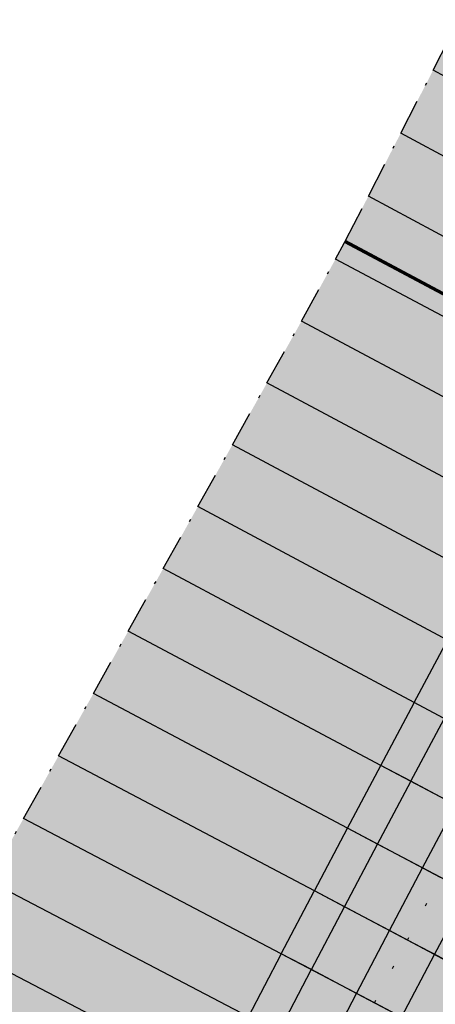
# Model space of a CAD drawing. Header units: metres. Extents: x 768989 to 770994, y 8991298 to 8992309.
# Tile 46 of 57: x 769474 to 769489, y 8992058 to 8992093. Entities that reach past the tile are written whole.
import ezdxf

# ---------------------------------------------------------------- set-up
doc = ezdxf.new("R2010")
doc.units = ezdxf.units.M
doc.header["$XCLIPFRAME"] = 2
for name, pattern in [('DASHDOT', [25.4, 12.7, -6.35, 0, -6.35]), ('DASHED', [0.75, 0.5, -0.25]), ('DOT', [6.35, 0, -6.35])]:
    doc.linetypes.add(name, pattern=pattern)
for name, color, linetype in [('+Corr_P_Secc_EnrocTalud', 51, 'DASHED'), ('+Corr_P_Secc_EnrocUña', 2, 'DASHED'), ('+SL-Corredor-Descolmatacion', 30, 'DASHDOT'), ('__Ortofoto', 7, 'Continuous')]:
    doc.layers.add(name, color=color, linetype=linetype)
picture_1 = doc.add_image_def('image1.ecw', size_in_pixel=(24806, 30931))

# ---------------------------------------------------------------- blocks, each defined once
blk = doc.blocks.new('*U112')
at = {"linetype": 'Continuous', "lineweight": -3, "true_color": 0xffffff}
for points in [[(769485.571, 8992085.207), (769485.576, 8992085.216), (769485.581, 8992085.225), (769485.594, 8992085.248), (769486.395, 8992086.808), (769487.538, 8992089.032), (769488.682, 8992091.255), (769489.825, 8992093.479), (769490.968, 8992095.703), (769492.111, 8992097.926), (769492.852, 8992099.367), (769492.861, 8992099.385), (769492.888, 8992099.437), (769501.776, 8992094.689), (769501.748, 8992094.637), (769501.739, 8992094.619), (769500.975, 8992093.19), (769499.797, 8992090.985), (769498.619, 8992088.78), (769497.441, 8992086.575), (769496.263, 8992084.37), (769495.085, 8992082.165), (769494.258, 8992080.618), (769494.246, 8992080.595), (769494.241, 8992080.586), (769494.237, 8992080.578), (769485.571, 8992085.207)], [(769470.429, 8992058.063), (769470.434, 8992058.072), (769470.523, 8992058.231), (769471.756, 8992060.436), (769472.988, 8992062.641), (769474.221, 8992064.846), (769475.454, 8992067.051), (769476.686, 8992069.256), (769477.919, 8992071.46), (769479.151, 8992073.664), (769480.374, 8992075.852), (769481.595, 8992078.035), (769482.815, 8992080.217), (769484.035, 8992082.4), (769485.237, 8992084.592), (769485.555, 8992085.177), (769485.567, 8992085.198), (769485.571, 8992085.207), (769494.237, 8992080.578), (769494.232, 8992080.569), (769494.221, 8992080.547), (769493.907, 8992079.96), (769492.729, 8992077.755), (769491.551, 8992075.55), (769490.373, 8992073.345), (769489.194, 8992071.14), (769488.016, 8992068.933), (769486.836, 8992066.72), (769485.661, 8992064.504), (769484.489, 8992062.287), (769483.321, 8992060.067), (769482.157, 8992057.846), (769480.997, 8992055.622), (769479.84, 8992053.397), (769479.757, 8992053.237), (769479.752, 8992053.228), (769470.429, 8992058.063)], [(769479.752, 8992053.228), (769479.757, 8992053.237), (769479.84, 8992053.397), (769480.997, 8992055.622), (769482.157, 8992057.846), (769483.321, 8992060.067), (769484.489, 8992062.287), (769485.661, 8992064.504), (769486.836, 8992066.72), (769488.016, 8992068.933), (769489.194, 8992071.14), (769490.373, 8992073.345), (769491.551, 8992075.55), (769492.729, 8992077.755), (769493.907, 8992079.96), (769494.221, 8992080.547), (769494.232, 8992080.569), (769494.237, 8992080.578), (769497.516, 8992078.825), (769497.512, 8992078.817), (769497.5, 8992078.795), (769497.186, 8992078.208), (769496.008, 8992076.003), (769494.83, 8992073.798), (769493.652, 8992071.593), (769492.474, 8992069.388), (769491.296, 8992067.182), (769490.12, 8992064.974), (769488.947, 8992062.764), (769487.779, 8992060.552), (769486.613, 8992058.338), (769485.452, 8992056.122), (769484.294, 8992053.905), (769483.14, 8992051.685), (769483.057, 8992051.525), (769483.053, 8992051.516), (769479.752, 8992053.228)], [(769483.053, 8992051.516), (769483.057, 8992051.525), (769483.14, 8992051.685), (769484.294, 8992053.905), (769485.452, 8992056.122), (769486.613, 8992058.338), (769487.779, 8992060.552), (769488.947, 8992062.764), (769490.12, 8992064.974), (769491.296, 8992067.182), (769492.474, 8992069.388), (769493.652, 8992071.593), (769494.83, 8992073.798), (769496.008, 8992076.003), (769497.186, 8992078.208), (769497.5, 8992078.795), (769497.512, 8992078.817), (769497.516, 8992078.825), (769502.212, 8992076.316), (769502.208, 8992076.308), (769502.196, 8992076.286), (769501.883, 8992075.698), (769500.709, 8992073.491), (769499.535, 8992071.285), (769498.36, 8992069.078), (769497.186, 8992066.871), (769496.012, 8992064.665), (769494.844, 8992062.463), (769493.68, 8992060.259), (769492.519, 8992058.053), (769491.361, 8992055.845), (769490.208, 8992053.635), (769489.058, 8992051.423), (769487.912, 8992049.209), (769487.83, 8992049.05), (769487.825, 8992049.041), (769483.053, 8992051.516)]]:
    blk.add_hatch(color=7, dxfattribs=at).paths.add_polyline_path(points, flags=0)
at = {"layer": '+Corr_P_Secc_EnrocTalud', "color": 92, "linetype": 'DOT', "lineweight": 30, "ltscale": 0.2}
for p, q in [((769487.779, 8992060.552, 3.961), (769488.947, 8992062.764, 3.964)), ((769486.613, 8992058.338, 3.958), (769487.779, 8992060.552, 3.961)), ((769485.452, 8992056.122, 3.954), (769486.613, 8992058.338, 3.958))]:
    blk.add_line(p, q, dxfattribs=at)
at = {"layer": '+Corr_P_Secc_EnrocUña', "color": 2, "linetype": 'DASHED', "lineweight": -3, "ltscale": 5}
for p, q in [((769488.016, 8992068.933, 3.971), (769489.194, 8992071.14, 3.974)), ((769486.836, 8992066.72, 3.967), (769488.016, 8992068.933, 3.971)), ((769487.896, 8992066.156, 2.767), (769489.074, 8992068.368, 2.771)), ((769485.661, 8992064.504, 3.964), (769486.836, 8992066.72, 3.967)), ((769486.722, 8992063.943, 2.764), (769487.896, 8992066.156, 2.767)), ((769488.312, 8992063.1, 2.764), (769489.485, 8992065.311, 2.767)), ((769484.489, 8992062.287, 3.961), (769485.661, 8992064.504, 3.964)), ((769485.551, 8992061.727, 2.761), (769486.722, 8992063.943, 2.764)), ((769487.143, 8992060.887, 2.761), (769488.312, 8992063.1, 2.764)), ((769483.321, 8992060.067, 3.958), (769484.489, 8992062.287, 3.961)), ((769488.735, 8992060.048, 3.961), (769489.903, 8992062.258, 3.964)), ((769484.384, 8992059.509, 2.758), (769485.551, 8992061.727, 2.761)), ((769485.977, 8992058.672, 2.758), (769487.143, 8992060.887, 2.761)), ((769482.157, 8992057.846, 3.954), (769483.321, 8992060.067, 3.958)), ((769487.571, 8992057.835, 3.958), (769488.735, 8992060.048, 3.961)), ((769483.221, 8992057.29, 2.754), (769484.384, 8992059.509, 2.758)), ((769484.816, 8992056.455, 2.754), (769485.977, 8992058.672, 2.758))]:
    blk.add_line(p, q, dxfattribs=at)
at = {"layer": '+SL-Corredor-Descolmatacion', "color": 30, "linetype": 'DASHDOT', "lineweight": -3, "ltscale": 0.1}
for p, q in [((769488.682, 8992091.255, 4.044), (769489.825, 8992093.479, 4.057)), ((769487.538, 8992089.032, 4.031), (769488.682, 8992091.255, 4.044)), ((769486.395, 8992086.808, 4.018), (769487.538, 8992089.032, 4.031)), ((769485.594, 8992085.248, 4.009), (769486.395, 8992086.808, 4.018)), ((769485.237, 8992084.592, 4.005), (769485.555, 8992085.177, 4.008)), ((769485.555, 8992085.177, 4.008), (769485.567, 8992085.198, 4.008)), ((769485.567, 8992085.198, 4.008), (769485.571, 8992085.207, 4.008)), ((769485.571, 8992085.207, 4.008), (769485.576, 8992085.216, 4.008)), ((769485.576, 8992085.216, 4.008), (769485.581, 8992085.225, 4.008)), ((769485.581, 8992085.225, 4.008), (769485.594, 8992085.248, 4.009)), ((769484.035, 8992082.4, 3.992), (769485.237, 8992084.592, 4.005)), ((769482.815, 8992080.217, 3.98), (769484.035, 8992082.4, 3.992)), ((769481.595, 8992078.035, 3.977), (769482.815, 8992080.217, 3.98)), ((769480.374, 8992075.852, 3.974), (769481.595, 8992078.035, 3.977)), ((769479.151, 8992073.664, 3.971), (769480.374, 8992075.852, 3.974)), ((769477.919, 8992071.46, 3.967), (769479.151, 8992073.664, 3.971)), ((769476.686, 8992069.256, 3.964), (769477.919, 8992071.46, 3.967)), ((769475.454, 8992067.051, 3.961), (769476.686, 8992069.256, 3.964)), ((769474.221, 8992064.846, 3.958), (769475.454, 8992067.051, 3.961)), ((769472.988, 8992062.641, 3.954), (769474.221, 8992064.846, 3.958))]:
    blk.add_line(p, q, dxfattribs=at)
at = {"color": 153, "linetype": 'Continuous', "lineweight": -3}
for p, q in [((769497.441, 8992086.575, 4.044), (769488.682, 8992091.255, 4.044)), ((769496.263, 8992084.37, 4.031), (769487.538, 8992089.032, 4.031)), ((769495.085, 8992082.165, 4.018), (769486.395, 8992086.808, 4.018)), ((769494.221, 8992080.547, 4.008), (769485.555, 8992085.177, 4.008)), ((769494.232, 8992080.569, 4.008), (769485.567, 8992085.198, 4.008)), ((769494.237, 8992080.578, 4.008), (769485.571, 8992085.207, 4.008)), ((769494.237, 8992080.578, 4.008), (769485.571, 8992085.207, 4.008)), ((769494.241, 8992080.586, 4.008), (769485.576, 8992085.216, 4.008)), ((769494.246, 8992080.595, 4.008), (769485.581, 8992085.225, 4.008)), ((769494.258, 8992080.618, 4.009), (769485.594, 8992085.248, 4.009)), ((769493.907, 8992079.96, 4.005), (769485.237, 8992084.592, 4.005)), ((769492.729, 8992077.755, 3.992), (769484.035, 8992082.4, 3.992)), ((769491.551, 8992075.55, 3.98), (769482.815, 8992080.217, 3.98)), ((769490.373, 8992073.345, 3.977), (769481.595, 8992078.035, 3.977)), ((769489.194, 8992071.14, 3.974), (769480.374, 8992075.852, 3.974)), ((769488.016, 8992068.933, 3.971), (769479.151, 8992073.664, 3.971)), ((769486.836, 8992066.72, 3.967), (769477.919, 8992071.46, 3.967)), ((769485.661, 8992064.504, 3.964), (769476.686, 8992069.256, 3.964)), ((769489.074, 8992068.368, 2.771), (769488.016, 8992068.933, 3.971)), ((769491.296, 8992067.182, 3.971), (769488.016, 8992068.933, 3.971)), ((769491.296, 8992067.182, 3.971), (769488.016, 8992068.933, 3.971)), ((769484.489, 8992062.287, 3.961), (769475.454, 8992067.051, 3.961)), ((769487.896, 8992066.156, 2.767), (769486.836, 8992066.72, 3.967)), ((769490.12, 8992064.974, 3.967), (769486.836, 8992066.72, 3.967)), ((769490.12, 8992064.974, 3.967), (769486.836, 8992066.72, 3.967)), ((769489.485, 8992065.311, 2.767), (769487.896, 8992066.156, 2.767)), ((769483.321, 8992060.067, 3.958), (769474.221, 8992064.846, 3.958)), ((769486.722, 8992063.943, 2.764), (769485.661, 8992064.504, 3.964)), ((769488.947, 8992062.764, 3.964), (769485.661, 8992064.504, 3.964)), ((769488.947, 8992062.764, 3.964), (769485.661, 8992064.504, 3.964)), ((769488.312, 8992063.1, 2.764), (769486.722, 8992063.943, 2.764)), ((769489.903, 8992062.258, 3.964), (769488.312, 8992063.1, 2.764)), ((769482.157, 8992057.846, 3.954), (769472.988, 8992062.641, 3.954)), ((769485.551, 8992061.727, 2.761), (769484.489, 8992062.287, 3.961)), ((769487.779, 8992060.552, 3.961), (769484.489, 8992062.287, 3.961)), ((769487.779, 8992060.552, 3.961), (769484.489, 8992062.287, 3.961)), ((769487.143, 8992060.887, 2.761), (769485.551, 8992061.727, 2.761)), ((769488.735, 8992060.048, 3.961), (769487.143, 8992060.887, 2.761)), ((769488.735, 8992060.048, 3.961), (769487.779, 8992060.552, 3.961)), ((769492.519, 8992058.053, 7.533), (769487.779, 8992060.552, 3.961)), ((769480.997, 8992055.622, 3.951), (769471.756, 8992060.436, 3.951)), ((769488.735, 8992060.048, 3.961), (769488.294, 8992060.281, 3.628)), ((769488.294, 8992060.281, 3.628), (769488.299, 8992060.278, 3.62)), ((769488.299, 8992060.278, 3.62), (769493.478, 8992057.547, 7.523)), ((769488.751, 8992060.039, 3.961), (769488.31, 8992060.272, 3.628)), ((769488.31, 8992060.272, 3.628), (769488.315, 8992060.27, 3.62)), ((769488.315, 8992060.27, 3.62), (769488.754, 8992060.038, 3.951)), ((769484.384, 8992059.509, 2.758), (769483.321, 8992060.067, 3.958)), ((769486.613, 8992058.338, 3.958), (769483.321, 8992060.067, 3.958)), ((769486.613, 8992058.338, 3.958), (769483.321, 8992060.067, 3.958)), ((769488.735, 8992060.048, 3.961), (769493.475, 8992057.548, 7.533)), ((769493.475, 8992057.548, 7.533), (769488.735, 8992060.048, 3.961)), ((769493.475, 8992057.548, 7.533), (769488.735, 8992060.048, 3.961)), ((769488.735, 8992060.048, 3.961), (769497.369, 8992055.495, 3.961)), ((769488.735, 8992060.048, 3.961), (769489.531, 8992059.628, 4.561)), ((769488.751, 8992060.039, 3.961), (769497.385, 8992055.487, 3.961)), ((769488.754, 8992060.038, 3.951), (769497.387, 8992055.486, 3.951)), ((769485.977, 8992058.672, 2.758), (769484.384, 8992059.509, 2.758)), ((769487.571, 8992057.835, 3.958), (769485.977, 8992058.672, 2.758)), ((769487.571, 8992057.835, 3.958), (769486.613, 8992058.338, 3.958)), ((769491.361, 8992055.845, 7.533), (769486.613, 8992058.338, 3.958))]:
    blk.add_line(p, q, dxfattribs=at)

msp = doc.modelspace()

# ---------------------------------------------------------------- block references
at = {"layer": '__Ortofoto', "color": 7, "linetype": 'Continuous', "lineweight": -3}
msp.add_blockref('*U112', (0, 0), dxfattribs=at)

# ---------------------------------------------------------------- pictures from other files: only their frames are drawn
at = {"layer": '__Ortofoto'}
image = msp.add_image(picture_1, insert=(768953.111, 8991450.629), size_in_units=(788.093, 982.685), dxfattribs=at)
image.set_boundary_path([(14907.494, 3902.78), (13192.595, 8192.59), (9164.97, 15223.01), (1123.99, 23397.36), (7213.21, 30797.77), (15925.164, 20444.27), (23177.06, 8354.5), (14907.494, 3902.78)])

doc.saveas('drawing.dxf')
